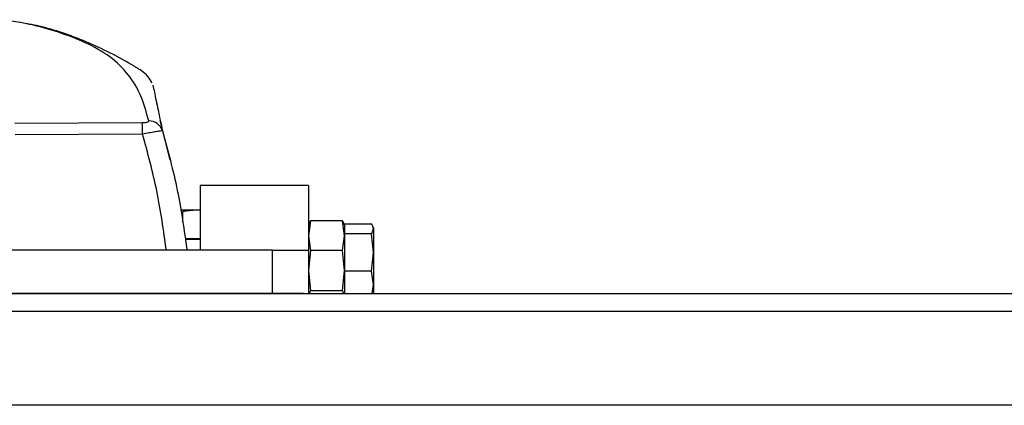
# Model space of a CAD drawing. Header units: millimetres. Extents: x 0 to 420, y 0 to 297.
# Tile 8 of 36: x 143.43 to 152.61, y 116.52 to 120.12. Entities that reach past the tile are written whole.
import ezdxf

# ---------------------------------------------------------------- set-up
doc = ezdxf.new("R2010")
doc.units = ezdxf.units.MM

msp = doc.modelspace()

# ---------------------------------------------------------------- linework, layer by layer
at = {"color": 7, "linetype": 'Continuous', "lineweight": 25}
for p, q in [((144.83192, 118.80896), (144.73859, 119.17668)), ((143.38371, 119.15079), (144.57139, 119.15815)), ((144.5754, 119.05021), (143.38672, 119.04288)), ((145.11246, 118.57121), (145.11246, 117.96579)), ((146.12149, 118.57121), (145.11246, 118.57121)), ((146.12149, 118.57121), (146.12149, 117.96579)), ((144.9277, 118.3425), (145.11484, 118.3425)), ((144.9458, 118.32502), (144.9458, 118.23235)), ((146.14043, 118.23952), (146.12149, 118.10152)), ((146.12564, 118.21263), (146.12149, 118.20123)), ((146.4389, 118.23952), (146.14043, 118.23952)), ((146.45784, 118.10152), (146.4389, 118.23952)), ((146.45784, 118.20123), (146.45369, 118.21263)), ((146.70944, 118.21105), (146.45784, 118.21105)), ((146.45784, 118.21105), (146.45784, 118.20123)), ((146.45784, 118.20123), (146.45784, 118.13157)), ((146.72692, 118.17536), (146.72297, 118.1862)), ((146.72692, 118.17536), (146.72692, 118.16489)), ((146.72692, 118.16489), (146.72692, 117.94564)), ((145.11246, 118.07342), (144.97059, 118.07342)), ((146.12149, 118.10152), (146.14043, 117.96352)), ((146.4389, 117.96352), (146.45784, 118.10152)), ((146.45784, 118.13157), (146.45784, 118.11872)), ((146.45784, 118.11872), (146.45784, 118.07055)), ((146.70944, 118.11872), (146.45784, 118.11872)), ((146.72692, 117.94564), (146.70944, 118.11872)), ((145.11246, 118.06669), (144.97254, 118.06669)), ((146.45784, 118.06669), (146.45784, 117.82073)), ((145.78515, 117.96579), (134.34939, 117.96579)), ((145.78515, 117.56217), (145.78515, 117.96579)), ((145.78515, 117.96579), (146.12149, 117.96579)), ((146.12149, 117.96579), (146.12149, 117.56217)), ((146.14043, 117.96352), (146.12149, 117.7762)), ((146.4389, 117.96352), (146.14043, 117.96352)), ((146.45784, 117.7762), (146.4389, 117.96352)), ((146.70944, 117.77256), (146.72692, 117.94564)), ((146.72692, 117.94564), (146.72692, 117.64564)), ((146.45784, 117.82073), (146.45784, 117.77256)), ((146.12149, 117.7762), (146.14043, 117.58889)), ((146.4389, 117.58889), (146.45784, 117.7762)), ((146.70944, 117.77256), (146.45784, 117.77256)), ((146.45784, 117.77256), (146.45784, 117.73723)), ((146.45784, 117.73723), (146.45784, 117.56217)), ((146.72692, 117.64564), (146.70944, 117.77256)), ((146.71542, 117.56217), (146.72692, 117.64564)), ((146.72692, 117.64564), (146.72692, 117.56217)), ((145.78515, 117.56217), (134.34939, 117.56217)), ((146.07643, 117.56217), (145.78515, 117.56217)), ((146.07643, 117.56217), (215.00513, 117.56217)), ((146.4389, 117.58889), (146.14043, 117.58889)), ((221.05935, 117.394), (140.33635, 117.394)), ((222.40473, 116.5195), (57.59527, 116.5195))]:
    msp.add_line(p, q, dxfattribs=at)
at = {"color": 7, "linetype": 'Continuous'}
msp.add_line((60.28603, 117.56217), (219.71397, 117.56217), dxfattribs=at)
at = {"color": 7, "linetype": 'Continuous', "lineweight": 25}
for centre, radius, start, end in [((144.63427, 119.04058), 0.13238, 17.210059, 91.098978), ((143.21978, 119.05391), 1.35562, 359.843564, 4.410171)]:
    msp.add_arc(centre, radius, start, end, dxfattribs=at)
for points, knots in [([(143.49383, 120.07944), (143.47447, 120.08353), (143.42374, 120.09426), (143.35213, 120.10574), (143.24719, 120.11449), (143.15319, 120.11835), (143.06666, 120.11788), (143.0469, 120.11778)], [0, 0, 0, 0, 0.1586295, 0.4156241, 0.6715579, 0.9249972, 1, 1, 1, 1]), ([(144.63174, 119.17294), (144.61043, 119.25258), (144.56779, 119.41198), (144.44788, 119.60919), (144.28133, 119.77589), (144.044, 119.90844), (143.78127, 120.00756), (143.59225, 120.05956), (143.50537, 120.07711), (143.49383, 120.07944)], [0, 0, 0, 0, 0.1628334, 0.3258932, 0.4888644, 0.6515767, 0.8134006, 0.9752244, 1, 1, 1, 1]), ([(144.65991, 119.52642), (144.65793, 119.53184), (144.64892, 119.5566), (144.61508, 119.60357), (144.55747, 119.64743), (144.52625, 119.66544), (144.43379, 119.72161), (144.27411, 119.80943), (144.0489, 119.91517), (143.82739, 119.99834), (143.65024, 120.05056), (143.54762, 120.07053), (143.5167, 120.07655)], [0, 0, 0, 0, 0.0114355, 0.0523, 0.0923062, 0.1129882, 0.1328409, 0.3298801, 0.526374, 0.721957, 0.9162493, 1, 1, 1, 1]), ([(144.67177, 119.50642), (144.676, 119.48549), (144.6902, 119.41533), (144.71849, 119.27868), (144.74639, 119.14729), (144.76072, 119.07975)], [0, 0, 0, 0, 0.1712268, 0.5739986, 1, 1, 1, 1]), ([(144.57139, 119.15815), (144.57839, 119.15834), (144.59242, 119.15872), (144.61067, 119.16117), (144.62389, 119.16468), (144.63125, 119.16877), (144.63158, 119.1716), (144.63174, 119.17294)], [0, 0, 0, 0, 0.2071013, 0.4147668, 0.6151967, 0.8178026, 1, 1, 1, 1]), ([(144.76072, 119.07975), (144.75902, 119.07983), (144.75537, 119.07999), (144.73048, 119.07664), (144.68985, 119.07025), (144.63638, 119.06122), (144.5956, 119.05386), (144.5754, 119.05021)], [0, 0, 0, 0, 0.1759768, 0.3771252, 0.5805318, 0.7922578, 1, 1, 1, 1]), ([(144.79614, 117.96579), (144.77031, 118.15121), (144.71934, 118.51706), (144.62294, 118.87412), (144.5754, 119.05021)], [0, 0, 0, 0, 0.5068332, 1, 1, 1, 1]), ([(144.76072, 119.07975), (144.81059, 118.89557), (144.90989, 118.52873), (144.96259, 118.15291), (144.98883, 117.96579)], [0, 0, 0, 0, 0.5020844, 1, 1, 1, 1]), ([(145.11484, 118.3425), (145.06982, 118.34034), (145.01311, 118.33761), (144.9573, 118.32717), (144.9458, 118.32502)], [0, 0, 0, 0, 0.79381431, 1, 1, 1, 1]), ([(146.1282, 118.21221), (146.12929, 118.21757), (146.13117, 118.22674), (146.13771, 118.23577), (146.14043, 118.23952)], [0, 0, 0, 0, 0.5838991, 1, 1, 1, 1]), ([(146.4389, 118.23952), (146.44162, 118.23577), (146.44816, 118.22674), (146.45004, 118.21757), (146.45114, 118.21221)], [0, 0, 0, 0, 0.4161009, 1, 1, 1, 1]), ([(146.72692, 118.16489), (146.72388, 118.17955), (146.72068, 118.19503), (146.71, 118.21024), (146.70944, 118.21105)], [0, 0, 0, 0, 0.9470257, 1, 1, 1, 1]), ([(146.70944, 118.11872), (146.71159, 118.12186), (146.72203, 118.13711), (146.72476, 118.15259), (146.72692, 118.16489)], [0, 0, 0, 0, 0.2061857, 1, 1, 1, 1]), ([(146.14043, 117.58889), (146.13771, 117.58513), (146.13129, 117.5763), (146.12944, 117.56733), (146.12838, 117.56217)], [0, 0, 0, 0, 0.42537134, 1, 1, 1, 1]), ([(146.45096, 117.56217), (146.44989, 117.56733), (146.44804, 117.5763), (146.44163, 117.58513), (146.4389, 117.58889)], [0, 0, 0, 0, 0.57462866, 1, 1, 1, 1])]:
    msp.add_open_spline(points, degree=3, knots=knots, dxfattribs=at)

doc.saveas('drawing.dxf')
